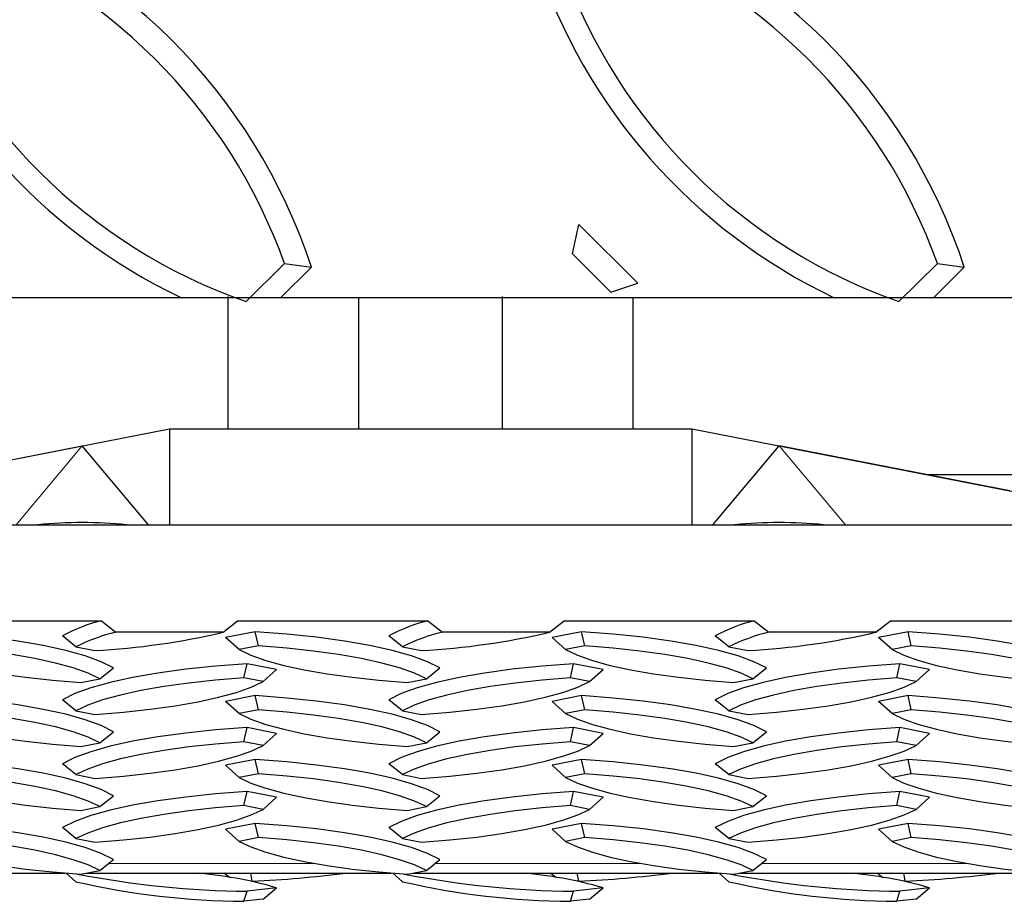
# Model space of a CAD drawing. Extents: x 0 to 17, y 0 to 11.
# Tile 62 of 81: x 9.93 to 10.165, y 6.859 to 7.07. Entities that reach past the tile are written whole.
import ezdxf

# ---------------------------------------------------------------- set-up
doc = ezdxf.new("R2010")
doc.units = 0
doc.header["$LTSCALE"] = 0.5
doc.header["$MEASUREMENT"] = 0
doc.linetypes.add('PHANTOM', pattern=[0.49999999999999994, 0.25, -0.05, 0.05, -0.05, 0.05, -0.05])
doc.layers.get('0').update_dxf_attribs({"linetype": 'CONTINUOUS'})

msp = doc.modelspace()

# ---------------------------------------------------------------- linework, layer by layer
at = {"color": 7, "linetype": 'Continuous', "lineweight": 25}
for p, q in [((10.06188940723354, 7.014043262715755), (10.0633938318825, 7.021051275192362)), ((10.07753596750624, 7.006988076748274), (10.0633938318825, 7.021051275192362)), ((10.07108544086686, 7.004898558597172), (10.06188940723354, 7.014043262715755)), ((9.983774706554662, 7.002592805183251), (9.992970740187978, 7.011737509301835)), ((9.992061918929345, 7.003516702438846), (9.999421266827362, 7.010834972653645)), ((9.992970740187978, 7.011737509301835), (9.999421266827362, 7.010834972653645)), ((10.14002470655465, 7.002592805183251), (10.14922074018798, 7.011737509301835)), ((10.14831191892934, 7.003516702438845), (10.15567126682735, 7.010834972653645)), ((10.14922074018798, 7.011737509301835), (10.15567126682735, 7.010834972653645)), ((10.07108544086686, 7.004898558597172), (10.07753596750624, 7.006988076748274)), ((9.979533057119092, 6.972183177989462), (9.979533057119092, 7.003813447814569)), ((10.01078305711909, 6.972183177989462), (10.01078305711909, 7.003516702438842)), ((10.04515805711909, 6.972183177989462), (10.04515805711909, 7.003813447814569)), ((10.07640805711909, 6.972183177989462), (10.07640805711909, 7.003591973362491)), ((9.868484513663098, 6.953193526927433), (9.965470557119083, 6.972183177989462)), ((9.965470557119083, 6.972183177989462), (9.965470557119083, 6.949199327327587)), ((9.965470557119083, 6.972183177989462), (10.09047055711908, 6.972183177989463)), ((10.09047055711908, 6.972183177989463), (10.09047055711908, 6.949199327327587)), ((10.09047055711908, 6.972183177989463), (10.1874566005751, 6.953193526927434)), ((9.88935617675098, 6.957280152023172), (9.944598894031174, 6.968096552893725)), ((9.960465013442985, 6.949199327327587), (9.944598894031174, 6.968096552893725)), ((10.09547610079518, 6.949199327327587), (10.11134222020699, 6.968096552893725)), ((10.16658493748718, 6.957280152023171), (10.11134222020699, 6.968096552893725)), ((10.14667903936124, 6.961177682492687), (10.29150625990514, 6.961177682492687)), ((9.574845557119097, 6.949199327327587), (14.0748455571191, 6.949199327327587)), ((9.965470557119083, 6.949199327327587), (10.09047055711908, 6.949199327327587)), ((9.90364872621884, 6.926215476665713), (9.949167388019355, 6.926215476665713)), ((9.949167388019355, 6.926215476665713), (9.952653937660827, 6.923457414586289)), ((9.97828717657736, 6.923457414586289), (9.98177372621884, 6.926215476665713)), ((9.98177372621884, 6.926215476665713), (10.02729238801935, 6.926215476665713)), ((10.02729238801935, 6.926215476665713), (10.03077893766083, 6.923457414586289)), ((10.05641217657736, 6.923457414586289), (10.05989872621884, 6.926215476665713)), ((10.05989872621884, 6.926215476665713), (10.10541738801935, 6.926215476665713)), ((10.10541738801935, 6.926215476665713), (10.10890393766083, 6.923457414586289)), ((10.13453717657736, 6.923457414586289), (10.13802372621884, 6.926215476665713)), ((10.13802372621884, 6.926215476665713), (10.18354238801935, 6.926215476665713)), ((9.97828717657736, 6.923457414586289), (9.952653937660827, 6.923457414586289)), ((9.985976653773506, 6.923584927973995), (9.978905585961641, 6.922200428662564)), ((9.986728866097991, 6.920195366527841), (9.985976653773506, 6.923584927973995)), ((10.05641217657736, 6.923457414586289), (10.03077893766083, 6.923457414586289)), ((10.06410165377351, 6.923584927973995), (10.05703058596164, 6.922200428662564)), ((10.06485386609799, 6.920195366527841), (10.06410165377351, 6.923584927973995)), ((10.13453717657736, 6.923457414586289), (10.10890393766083, 6.923457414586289)), ((10.14222665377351, 6.923584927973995), (10.13515558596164, 6.922200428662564)), ((10.14297886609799, 6.920195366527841), (10.14222665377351, 6.923584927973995)), ((9.943063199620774, 6.919970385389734), (9.939837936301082, 6.922581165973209)), ((9.982130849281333, 6.919295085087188), (9.978905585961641, 6.922200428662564)), ((10.02118819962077, 6.919970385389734), (10.01796293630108, 6.922581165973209)), ((10.06025584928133, 6.919295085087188), (10.05703058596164, 6.922200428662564)), ((10.09931319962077, 6.919970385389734), (10.09608793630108, 6.922581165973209)), ((10.13838084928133, 6.919295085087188), (10.13515558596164, 6.922200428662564)), ((9.943063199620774, 6.919970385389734), (9.947661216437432, 6.919070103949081)), ((9.986728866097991, 6.920195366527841), (9.982130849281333, 6.919295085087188)), ((10.02118819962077, 6.919970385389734), (10.02578621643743, 6.919070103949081)), ((10.06485386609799, 6.920195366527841), (10.06025584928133, 6.919295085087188)), ((10.09931319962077, 6.919970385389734), (10.10391121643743, 6.919070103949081)), ((10.14297886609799, 6.920195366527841), (10.13838084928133, 6.919295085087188)), ((9.983279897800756, 6.912548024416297), (9.984032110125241, 6.915937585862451)), ((9.991103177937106, 6.91455308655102), (9.984032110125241, 6.915937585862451)), ((10.06140489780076, 6.912548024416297), (10.06215711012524, 6.915937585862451)), ((10.06922817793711, 6.91455308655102), (10.06215711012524, 6.915937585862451)), ((10.13952989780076, 6.912548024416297), (10.14028211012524, 6.915937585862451)), ((10.14735317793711, 6.91455308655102), (10.14028211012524, 6.915937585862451)), ((9.948820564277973, 6.91232102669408), (9.952045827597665, 6.914931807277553)), ((9.987877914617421, 6.911647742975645), (9.991103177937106, 6.91455308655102)), ((10.02694556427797, 6.91232102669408), (10.03017082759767, 6.914931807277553)), ((10.06600291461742, 6.911647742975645), (10.06922817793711, 6.91455308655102)), ((10.10507056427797, 6.91232102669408), (10.10829582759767, 6.914931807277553)), ((10.14412791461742, 6.911647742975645), (10.14735317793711, 6.91455308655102)), ((9.944222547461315, 6.911420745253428), (9.948820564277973, 6.91232102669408)), ((9.987877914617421, 6.911647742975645), (9.983279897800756, 6.912548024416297)), ((10.02234754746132, 6.911420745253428), (10.02694556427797, 6.91232102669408)), ((10.06600291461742, 6.911647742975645), (10.06140489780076, 6.912548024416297)), ((10.10047254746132, 6.911420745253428), (10.10507056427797, 6.91232102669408)), ((10.14412791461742, 6.911647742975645), (10.13952989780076, 6.912548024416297)), ((9.943063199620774, 6.904673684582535), (9.939837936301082, 6.907284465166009)), ((9.985976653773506, 6.908288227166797), (9.978905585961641, 6.906903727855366)), ((9.982130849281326, 6.903998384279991), (9.978905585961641, 6.906903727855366)), ((9.986728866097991, 6.904898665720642), (9.985976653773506, 6.908288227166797)), ((10.02118819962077, 6.904673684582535), (10.01796293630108, 6.907284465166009)), ((10.06410165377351, 6.908288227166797), (10.05703058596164, 6.906903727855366)), ((10.06025584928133, 6.903998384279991), (10.05703058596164, 6.906903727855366)), ((10.06485386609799, 6.904898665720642), (10.06410165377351, 6.908288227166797)), ((10.09931319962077, 6.904673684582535), (10.09608793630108, 6.907284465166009)), ((10.14222665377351, 6.908288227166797), (10.13515558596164, 6.906903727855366)), ((10.13838084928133, 6.903998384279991), (10.13515558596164, 6.906903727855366)), ((10.14297886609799, 6.904898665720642), (10.14222665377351, 6.908288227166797)), ((9.943063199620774, 6.904673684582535), (9.947661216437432, 6.903773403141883)), ((9.986728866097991, 6.904898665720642), (9.982130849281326, 6.903998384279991)), ((10.02118819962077, 6.904673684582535), (10.02578621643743, 6.903773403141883)), ((10.06485386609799, 6.904898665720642), (10.06025584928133, 6.903998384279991)), ((10.09931319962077, 6.904673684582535), (10.10391121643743, 6.903773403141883)), ((10.14297886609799, 6.904898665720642), (10.13838084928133, 6.903998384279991)), ((9.948820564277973, 6.897024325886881), (9.952045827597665, 6.899635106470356)), ((9.983279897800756, 6.897251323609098), (9.984032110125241, 6.900640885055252)), ((9.991103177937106, 6.899256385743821), (9.984032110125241, 6.900640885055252)), ((10.02694556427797, 6.897024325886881), (10.03017082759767, 6.899635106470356)), ((10.06140489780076, 6.897251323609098), (10.06215711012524, 6.900640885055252)), ((10.06922817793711, 6.899256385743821), (10.06215711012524, 6.900640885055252)), ((10.10507056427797, 6.897024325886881), (10.10829582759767, 6.899635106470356)), ((10.13952989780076, 6.897251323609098), (10.14028211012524, 6.900640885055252)), ((10.14735317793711, 6.899256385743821), (10.14028211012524, 6.900640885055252)), ((9.944222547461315, 6.896124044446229), (9.948820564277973, 6.897024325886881)), ((9.987877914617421, 6.896351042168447), (9.983279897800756, 6.897251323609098)), ((9.987877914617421, 6.896351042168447), (9.991103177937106, 6.899256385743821)), ((10.02234754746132, 6.896124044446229), (10.02694556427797, 6.897024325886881)), ((10.06600291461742, 6.896351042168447), (10.06140489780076, 6.897251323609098)), ((10.06600291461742, 6.896351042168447), (10.06922817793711, 6.899256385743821)), ((10.10047254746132, 6.896124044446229), (10.10507056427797, 6.897024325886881)), ((10.14412791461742, 6.896351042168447), (10.13952989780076, 6.897251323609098)), ((10.14412791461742, 6.896351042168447), (10.14735317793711, 6.899256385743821)), ((9.985976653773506, 6.892991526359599), (9.978905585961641, 6.891607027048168)), ((9.986728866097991, 6.889601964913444), (9.985976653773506, 6.892991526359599)), ((10.06410165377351, 6.892991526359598), (10.05703058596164, 6.891607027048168)), ((10.06485386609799, 6.889601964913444), (10.06410165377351, 6.892991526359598)), ((10.14222665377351, 6.892991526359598), (10.13515558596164, 6.891607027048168)), ((10.14297886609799, 6.889601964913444), (10.14222665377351, 6.892991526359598)), ((9.943063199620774, 6.889376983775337), (9.939837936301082, 6.891987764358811)), ((9.982130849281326, 6.888701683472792), (9.978905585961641, 6.891607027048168)), ((10.02118819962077, 6.889376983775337), (10.01796293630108, 6.891987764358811)), ((10.06025584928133, 6.888701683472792), (10.05703058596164, 6.891607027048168)), ((10.09931319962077, 6.889376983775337), (10.09608793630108, 6.891987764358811)), ((10.13838084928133, 6.888701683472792), (10.13515558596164, 6.891607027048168)), ((9.943063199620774, 6.889376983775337), (9.947661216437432, 6.888476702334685)), ((9.986728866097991, 6.889601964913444), (9.982130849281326, 6.888701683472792)), ((10.02118819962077, 6.889376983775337), (10.02578621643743, 6.888476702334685)), ((10.06485386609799, 6.889601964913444), (10.06025584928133, 6.888701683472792)), ((10.09931319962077, 6.889376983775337), (10.10391121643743, 6.888476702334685)), ((10.14297886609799, 6.889601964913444), (10.13838084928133, 6.888701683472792)), ((9.983279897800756, 6.881954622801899), (9.984032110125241, 6.885344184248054)), ((9.991103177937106, 6.883959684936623), (9.984032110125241, 6.885344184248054)), ((10.06140489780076, 6.881954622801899), (10.06215711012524, 6.885344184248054)), ((10.06922817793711, 6.883959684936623), (10.06215711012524, 6.885344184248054)), ((10.13952989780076, 6.881954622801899), (10.14028211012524, 6.885344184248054)), ((10.14735317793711, 6.883959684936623), (10.14028211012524, 6.885344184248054)), ((9.948820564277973, 6.881727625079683), (9.952045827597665, 6.884338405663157)), ((9.987877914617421, 6.881054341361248), (9.991103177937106, 6.883959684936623)), ((10.02694556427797, 6.881727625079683), (10.03017082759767, 6.884338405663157)), ((10.06600291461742, 6.881054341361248), (10.06922817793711, 6.883959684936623)), ((10.10507056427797, 6.881727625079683), (10.10829582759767, 6.884338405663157)), ((10.14412791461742, 6.881054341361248), (10.14735317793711, 6.883959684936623)), ((9.944222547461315, 6.88082734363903), (9.948820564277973, 6.881727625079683)), ((9.987877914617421, 6.881054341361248), (9.983279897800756, 6.881954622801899)), ((10.02234754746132, 6.88082734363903), (10.02694556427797, 6.881727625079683)), ((10.06600291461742, 6.881054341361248), (10.06140489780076, 6.881954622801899)), ((10.10047254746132, 6.88082734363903), (10.10507056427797, 6.881727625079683)), ((10.14412791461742, 6.881054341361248), (10.13952989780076, 6.881954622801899)), ((9.943063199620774, 6.874080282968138), (9.939837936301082, 6.876691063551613)), ((9.985976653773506, 6.8776948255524), (9.978905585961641, 6.876310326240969)), ((9.982130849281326, 6.873404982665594), (9.978905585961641, 6.876310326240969)), ((9.986728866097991, 6.874305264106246), (9.985976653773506, 6.8776948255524)), ((10.02118819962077, 6.874080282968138), (10.01796293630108, 6.876691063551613)), ((10.06410165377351, 6.8776948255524), (10.05703058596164, 6.876310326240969)), ((10.06025584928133, 6.873404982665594), (10.05703058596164, 6.876310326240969)), ((10.06485386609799, 6.874305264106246), (10.06410165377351, 6.8776948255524)), ((10.09931319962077, 6.874080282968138), (10.09608793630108, 6.876691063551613)), ((10.14222665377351, 6.8776948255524), (10.13515558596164, 6.876310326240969)), ((10.13838084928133, 6.873404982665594), (10.13515558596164, 6.876310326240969)), ((10.14297886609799, 6.874305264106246), (10.14222665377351, 6.8776948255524)), ((9.943063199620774, 6.874080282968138), (9.947661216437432, 6.873180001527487)), ((9.986728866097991, 6.874305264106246), (9.982130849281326, 6.873404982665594)), ((10.02118819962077, 6.874080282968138), (10.02578621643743, 6.873180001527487)), ((10.06485386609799, 6.874305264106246), (10.06025584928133, 6.873404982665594)), ((10.09931319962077, 6.874080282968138), (10.10391121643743, 6.873180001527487)), ((10.14297886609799, 6.874305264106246), (10.13838084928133, 6.873404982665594)), ((9.948820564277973, 6.866430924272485), (9.952045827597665, 6.869041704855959)), ((10.02694556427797, 6.866430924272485), (10.03017082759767, 6.869041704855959)), ((10.10507056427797, 6.866430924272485), (10.10829582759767, 6.869041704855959)), ((9.944222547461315, 6.865530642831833), (9.948820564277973, 6.866430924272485)), ((10.02234754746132, 6.865530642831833), (10.02694556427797, 6.866430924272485)), ((10.10047254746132, 6.865530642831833), (10.10507056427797, 6.866430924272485)), ((9.867574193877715, 6.865819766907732), (9.940427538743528, 6.865819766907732)), ((9.943063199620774, 6.86375553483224), (9.940752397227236, 6.865819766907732)), ((9.945699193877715, 6.865819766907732), (10.01855253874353, 6.865819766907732)), ((9.979890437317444, 6.864683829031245), (9.97855359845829, 6.865819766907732)), ((9.985284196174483, 6.863857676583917), (9.984911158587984, 6.865819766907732)), ((10.02118819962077, 6.86375553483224), (10.01887739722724, 6.865819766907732)), ((10.02382419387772, 6.865819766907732), (10.09667753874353, 6.865819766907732)), ((10.05801543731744, 6.864683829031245), (10.05667859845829, 6.865819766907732)), ((10.06340919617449, 6.863857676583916), (10.06303615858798, 6.865819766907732)), ((10.09931319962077, 6.863755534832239), (10.09700239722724, 6.865819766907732)), ((10.10194919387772, 6.865819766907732), (10.17480253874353, 6.865819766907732)), ((10.13614043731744, 6.864683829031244), (10.13480359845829, 6.865819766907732)), ((10.14153419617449, 6.863857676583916), (10.14116115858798, 6.865819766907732)), ((9.991103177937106, 6.862299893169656), (9.984032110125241, 6.861473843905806)), ((9.985284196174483, 6.863857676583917), (9.98500068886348, 6.863885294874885)), ((9.987877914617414, 6.859594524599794), (9.991103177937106, 6.862299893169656)), ((10.06922817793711, 6.862299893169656), (10.06215711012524, 6.861473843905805)), ((10.06340919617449, 6.863857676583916), (10.06312568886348, 6.863885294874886)), ((10.06600291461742, 6.859594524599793), (10.06922817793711, 6.862299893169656)), ((10.14735317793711, 6.862299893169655), (10.14028211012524, 6.861473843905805)), ((10.14153419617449, 6.863857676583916), (10.14125068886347, 6.863885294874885)), ((10.14412791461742, 6.859594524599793), (10.14735317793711, 6.862299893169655)), ((9.983279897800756, 6.859057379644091), (9.984032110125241, 6.861473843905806)), ((9.987877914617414, 6.859594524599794), (9.983279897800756, 6.859057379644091)), ((10.06140489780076, 6.859057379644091), (10.06215711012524, 6.861473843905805)), ((10.06600291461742, 6.859594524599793), (10.06140489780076, 6.859057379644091)), ((10.13952989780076, 6.85905737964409), (10.14028211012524, 6.861473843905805)), ((10.14412791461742, 6.859594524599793), (10.13952989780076, 6.85905737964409))]:
    msp.add_line(p, q, dxfattribs=at)
at = {"color": 8, "linetype": 'PHANTOM', "lineweight": 18}
for p, q in [((9.944598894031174, 6.968096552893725), (9.928732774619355, 6.949199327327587)), ((10.11134222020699, 6.968096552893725), (10.1272083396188, 6.949199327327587)), ((9.950867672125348, 6.86808801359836), (10.00032524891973, 6.86808801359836)), ((10.02899267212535, 6.86808801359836), (10.07845024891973, 6.86808801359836)), ((10.10711767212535, 6.86808801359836), (10.15657524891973, 6.86808801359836))]:
    msp.add_line(p, q, dxfattribs=at)
at = {"color": 7, "linetype": 'Continuous'}
msp.add_lwpolyline([(9.574845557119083, 7.652466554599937), (14.07484555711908, 7.652466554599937), (14.07484555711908, 7.003516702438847), (9.574845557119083, 7.003516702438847)], close=True, dxfattribs=at)
at = {"color": 7, "linetype": 'Continuous', "lineweight": 25, "flags": 128}
for points in [[(9.952045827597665, 6.914931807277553), (9.949091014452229, 6.916409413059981), (9.945269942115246, 6.917808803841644), (9.94063554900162, 6.919110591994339), (9.935252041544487, 6.920296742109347), (9.929194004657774, 6.921350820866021), (9.922545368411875, 6.922258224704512), (9.915398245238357, 6.923006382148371), (9.907851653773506, 6.923584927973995)], [(10.03017082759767, 6.914931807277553), (10.02721601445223, 6.916409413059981), (10.02339494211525, 6.917808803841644), (10.01876054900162, 6.919110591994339), (10.01337704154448, 6.920296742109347), (10.00731900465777, 6.921350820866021), (10.00067036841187, 6.922258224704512), (9.993523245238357, 6.923006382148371), (9.985976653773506, 6.923584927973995)], [(10.10829582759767, 6.914931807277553), (10.10534101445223, 6.916409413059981), (10.10151994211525, 6.917808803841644), (10.09688554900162, 6.919110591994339), (10.09150204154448, 6.920296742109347), (10.08544400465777, 6.921350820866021), (10.07879536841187, 6.922258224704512), (10.07164824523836, 6.923006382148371), (10.06410165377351, 6.923584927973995)], [(10.18642082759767, 6.914931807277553), (10.18346601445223, 6.916409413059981), (10.17964494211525, 6.917808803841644), (10.17501054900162, 6.919110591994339), (10.16962704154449, 6.920296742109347), (10.16356900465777, 6.921350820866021), (10.15692036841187, 6.922258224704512), (10.14977324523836, 6.923006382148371), (10.14222665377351, 6.923584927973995)], [(9.904005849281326, 6.919295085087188), (9.90683863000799, 6.917968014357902), (9.910406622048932, 6.916710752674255), (9.914665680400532, 6.915538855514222), (9.919563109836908, 6.914466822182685), (9.92503831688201, 6.913507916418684), (9.931023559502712, 6.912674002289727), (9.9374447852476, 6.911975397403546), (9.944222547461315, 6.911420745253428)], [(9.948820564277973, 6.91232102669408), (9.945987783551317, 6.913648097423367), (9.942419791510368, 6.914905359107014), (9.938160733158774, 6.916077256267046), (9.933263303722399, 6.917149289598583), (9.927788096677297, 6.918108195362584), (9.921802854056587, 6.918942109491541), (9.915381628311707, 6.919640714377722), (9.908603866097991, 6.920195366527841)], [(9.982130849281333, 6.919295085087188), (9.98496363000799, 6.917968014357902), (9.988531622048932, 6.916710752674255), (9.992790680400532, 6.915538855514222), (9.997688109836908, 6.914466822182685), (10.00316331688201, 6.913507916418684), (10.00914855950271, 6.912674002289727), (10.0155697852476, 6.911975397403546), (10.02234754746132, 6.911420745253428)], [(10.02694556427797, 6.91232102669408), (10.02411278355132, 6.913648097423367), (10.02054479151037, 6.914905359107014), (10.01628573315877, 6.916077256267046), (10.0113883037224, 6.917149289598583), (10.0059130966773, 6.918108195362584), (9.999927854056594, 6.918942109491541), (9.993506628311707, 6.919640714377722), (9.986728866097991, 6.920195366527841)], [(10.06025584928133, 6.919295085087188), (10.06308863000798, 6.917968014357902), (10.06665662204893, 6.916710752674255), (10.07091568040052, 6.915538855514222), (10.07581310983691, 6.914466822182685), (10.081288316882, 6.913507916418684), (10.08727355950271, 6.912674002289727), (10.09369478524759, 6.911975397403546), (10.10047254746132, 6.911420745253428)], [(10.10507056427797, 6.91232102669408), (10.10223778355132, 6.913648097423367), (10.09866979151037, 6.914905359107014), (10.09441073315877, 6.916077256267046), (10.0895133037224, 6.917149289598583), (10.0840380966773, 6.918108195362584), (10.07805285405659, 6.918942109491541), (10.07163162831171, 6.919640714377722), (10.06485386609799, 6.920195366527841)], [(10.13838084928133, 6.919295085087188), (10.14121363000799, 6.917968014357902), (10.14478162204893, 6.916710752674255), (10.14904068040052, 6.915538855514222), (10.15393810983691, 6.914466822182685), (10.159413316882, 6.913507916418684), (10.16539855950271, 6.912674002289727), (10.1718197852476, 6.911975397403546), (10.17859754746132, 6.911420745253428)], [(10.18319556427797, 6.91232102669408), (10.18036278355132, 6.913648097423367), (10.17679479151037, 6.914905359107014), (10.17253573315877, 6.916077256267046), (10.1676383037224, 6.917149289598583), (10.1621630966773, 6.918108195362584), (10.15617785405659, 6.918942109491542), (10.14975662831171, 6.919640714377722), (10.14297886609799, 6.920195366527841)], [(9.984032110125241, 6.915937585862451), (9.97648551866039, 6.915359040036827), (9.969338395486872, 6.914610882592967), (9.96268975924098, 6.913703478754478), (9.956631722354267, 6.912649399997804), (9.951248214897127, 6.911463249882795), (9.946613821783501, 6.910161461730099), (9.942792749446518, 6.908762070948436), (9.939837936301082, 6.907284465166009)], [(10.06215711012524, 6.915937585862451), (10.05461051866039, 6.915359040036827), (10.04746339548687, 6.914610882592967), (10.04081475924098, 6.913703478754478), (10.03475672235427, 6.912649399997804), (10.02937321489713, 6.911463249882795), (10.0247388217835, 6.910161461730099), (10.02091774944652, 6.908762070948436), (10.01796293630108, 6.907284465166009)], [(10.14028211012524, 6.915937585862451), (10.13273551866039, 6.915359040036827), (10.12558839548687, 6.914610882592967), (10.11893975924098, 6.913703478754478), (10.11288172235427, 6.912649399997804), (10.10749821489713, 6.911463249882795), (10.1028638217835, 6.910161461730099), (10.09904274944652, 6.908762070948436), (10.09608793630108, 6.907284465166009)], [(9.983279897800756, 6.912548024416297), (9.97650213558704, 6.911993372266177), (9.970080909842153, 6.911294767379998), (9.96409566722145, 6.910460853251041), (9.958620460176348, 6.909501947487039), (9.953723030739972, 6.908429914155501), (9.94946397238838, 6.90725801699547), (9.94589598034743, 6.906000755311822), (9.943063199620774, 6.904673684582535)], [(9.947661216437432, 6.903773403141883), (9.954438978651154, 6.904328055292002), (9.960860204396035, 6.905026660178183), (9.966845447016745, 6.905860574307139), (9.97232065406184, 6.906819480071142), (9.977218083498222, 6.907891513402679), (9.981477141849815, 6.90906341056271), (9.985045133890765, 6.910320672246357), (9.987877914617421, 6.911647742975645)], [(10.06140489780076, 6.912548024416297), (10.05462713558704, 6.911993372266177), (10.04820590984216, 6.911294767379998), (10.04222066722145, 6.910460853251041), (10.03674546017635, 6.909501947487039), (10.03184803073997, 6.908429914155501), (10.02758897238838, 6.90725801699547), (10.02402098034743, 6.906000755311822), (10.02118819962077, 6.904673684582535)], [(10.02578621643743, 6.903773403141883), (10.03256397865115, 6.904328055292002), (10.03898520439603, 6.905026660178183), (10.04497044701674, 6.905860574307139), (10.05044565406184, 6.906819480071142), (10.05534308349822, 6.907891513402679), (10.05960214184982, 6.90906341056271), (10.06317013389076, 6.910320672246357), (10.06600291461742, 6.911647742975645)], [(10.13952989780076, 6.912548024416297), (10.13275213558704, 6.911993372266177), (10.12633090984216, 6.911294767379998), (10.12034566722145, 6.910460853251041), (10.11487046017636, 6.909501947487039), (10.10997303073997, 6.908429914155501), (10.10571397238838, 6.90725801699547), (10.10214598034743, 6.906000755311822), (10.09931319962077, 6.904673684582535)], [(10.10391121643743, 6.903773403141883), (10.11068897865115, 6.904328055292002), (10.11711020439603, 6.905026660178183), (10.12309544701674, 6.905860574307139), (10.12857065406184, 6.906819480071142), (10.13346808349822, 6.907891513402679), (10.13772714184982, 6.90906341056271), (10.14129513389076, 6.910320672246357), (10.14412791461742, 6.911647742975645)], [(9.952045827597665, 6.899635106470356), (9.949091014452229, 6.901112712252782), (9.945269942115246, 6.902512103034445), (9.94063554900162, 6.903813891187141), (9.935252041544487, 6.905000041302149), (9.929194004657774, 6.906054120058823), (9.922545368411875, 6.906961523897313), (9.915398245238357, 6.907709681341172), (9.907851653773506, 6.908288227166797)], [(10.03017082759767, 6.899635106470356), (10.02721601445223, 6.901112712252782), (10.02339494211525, 6.902512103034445), (10.01876054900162, 6.903813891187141), (10.01337704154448, 6.905000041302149), (10.00731900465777, 6.906054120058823), (10.00067036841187, 6.906961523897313), (9.993523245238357, 6.907709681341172), (9.985976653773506, 6.908288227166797)], [(10.10829582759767, 6.899635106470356), (10.10534101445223, 6.901112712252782), (10.10151994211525, 6.902512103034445), (10.09688554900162, 6.90381389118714), (10.09150204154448, 6.905000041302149), (10.08544400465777, 6.906054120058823), (10.07879536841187, 6.906961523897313), (10.07164824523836, 6.907709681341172), (10.06410165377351, 6.908288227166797)], [(10.18642082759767, 6.899635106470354), (10.18346601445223, 6.901112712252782), (10.17964494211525, 6.902512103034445), (10.17501054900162, 6.90381389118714), (10.16962704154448, 6.905000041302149), (10.16356900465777, 6.906054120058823), (10.15692036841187, 6.906961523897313), (10.14977324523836, 6.907709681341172), (10.14222665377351, 6.908288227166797)], [(9.904005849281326, 6.903998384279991), (9.90683863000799, 6.902671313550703), (9.910406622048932, 6.901414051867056), (9.914665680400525, 6.900242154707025), (9.919563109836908, 6.899170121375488), (9.925038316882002, 6.898211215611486), (9.931023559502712, 6.897377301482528), (9.9374447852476, 6.896678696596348), (9.944222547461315, 6.896124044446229)], [(9.948820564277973, 6.897024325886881), (9.945987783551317, 6.898351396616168), (9.942419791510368, 6.899608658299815), (9.938160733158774, 6.900780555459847), (9.933263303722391, 6.901852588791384), (9.927788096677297, 6.902811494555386), (9.921802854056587, 6.903645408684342), (9.915381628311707, 6.904344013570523), (9.908603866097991, 6.904898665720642)], [(9.982130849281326, 6.903998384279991), (9.98496363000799, 6.902671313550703), (9.988531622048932, 6.901414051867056), (9.992790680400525, 6.900242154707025), (9.997688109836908, 6.899170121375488), (10.00316331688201, 6.898211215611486), (10.00914855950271, 6.897377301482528), (10.0155697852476, 6.896678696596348), (10.02234754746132, 6.896124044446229)], [(10.02694556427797, 6.897024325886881), (10.02411278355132, 6.898351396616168), (10.02054479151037, 6.899608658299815), (10.01628573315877, 6.900780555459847), (10.0113883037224, 6.901852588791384), (10.0059130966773, 6.902811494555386), (9.999927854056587, 6.903645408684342), (9.993506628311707, 6.904344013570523), (9.986728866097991, 6.904898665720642)], [(10.06025584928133, 6.903998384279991), (10.06308863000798, 6.902671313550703), (10.06665662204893, 6.901414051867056), (10.07091568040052, 6.900242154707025), (10.07581310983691, 6.899170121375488), (10.081288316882, 6.898211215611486), (10.08727355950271, 6.897377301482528), (10.09369478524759, 6.896678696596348), (10.10047254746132, 6.896124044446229)], [(10.10507056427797, 6.897024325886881), (10.10223778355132, 6.898351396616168), (10.09866979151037, 6.899608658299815), (10.09441073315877, 6.900780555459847), (10.0895133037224, 6.901852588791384), (10.0840380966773, 6.902811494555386), (10.07805285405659, 6.903645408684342), (10.07163162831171, 6.904344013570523), (10.06485386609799, 6.904898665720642)], [(10.13838084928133, 6.903998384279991), (10.14121363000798, 6.902671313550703), (10.14478162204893, 6.901414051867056), (10.14904068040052, 6.900242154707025), (10.15393810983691, 6.899170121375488), (10.159413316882, 6.898211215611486), (10.16539855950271, 6.897377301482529), (10.1718197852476, 6.896678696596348), (10.17859754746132, 6.896124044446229)], [(10.18319556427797, 6.897024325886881), (10.18036278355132, 6.898351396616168), (10.17679479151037, 6.899608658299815), (10.17253573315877, 6.900780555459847), (10.1676383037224, 6.901852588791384), (10.1621630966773, 6.902811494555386), (10.15617785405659, 6.903645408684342), (10.14975662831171, 6.904344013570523), (10.14297886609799, 6.904898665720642)], [(9.984032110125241, 6.900640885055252), (9.97648551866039, 6.900062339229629), (9.969338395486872, 6.89931418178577), (9.96268975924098, 6.89840677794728), (9.956631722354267, 6.897352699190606), (9.951248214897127, 6.896166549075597), (9.946613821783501, 6.894864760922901), (9.942792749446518, 6.893465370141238), (9.939837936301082, 6.891987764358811)], [(10.06215711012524, 6.900640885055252), (10.05461051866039, 6.900062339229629), (10.04746339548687, 6.89931418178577), (10.04081475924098, 6.89840677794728), (10.03475672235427, 6.897352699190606), (10.02937321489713, 6.896166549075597), (10.0247388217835, 6.894864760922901), (10.02091774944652, 6.893465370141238), (10.01796293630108, 6.891987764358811)], [(10.14028211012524, 6.900640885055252), (10.13273551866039, 6.900062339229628), (10.12558839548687, 6.89931418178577), (10.11893975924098, 6.898406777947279), (10.11288172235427, 6.897352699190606), (10.10749821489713, 6.896166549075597), (10.1028638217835, 6.894864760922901), (10.09904274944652, 6.893465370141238), (10.09608793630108, 6.891987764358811)], [(9.983279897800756, 6.897251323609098), (9.97650213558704, 6.896696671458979), (9.970080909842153, 6.895998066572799), (9.96409566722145, 6.895164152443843), (9.958620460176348, 6.89420524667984), (9.953723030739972, 6.893133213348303), (9.94946397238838, 6.891961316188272), (9.94589598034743, 6.890704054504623), (9.943063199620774, 6.889376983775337)], [(10.06140489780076, 6.897251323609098), (10.05462713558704, 6.896696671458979), (10.04820590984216, 6.895998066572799), (10.04222066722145, 6.895164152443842), (10.03674546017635, 6.89420524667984), (10.03184803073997, 6.893133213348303), (10.02758897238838, 6.891961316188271), (10.02402098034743, 6.890704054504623), (10.02118819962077, 6.889376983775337)], [(10.13952989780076, 6.897251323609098), (10.13275213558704, 6.896696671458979), (10.12633090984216, 6.895998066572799), (10.12034566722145, 6.895164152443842), (10.11487046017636, 6.89420524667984), (10.10997303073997, 6.893133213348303), (10.10571397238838, 6.891961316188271), (10.10214598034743, 6.890704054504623), (10.09931319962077, 6.889376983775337)], [(9.947661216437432, 6.888476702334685), (9.954438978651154, 6.889031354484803), (9.960860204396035, 6.889729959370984), (9.966845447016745, 6.890563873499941), (9.97232065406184, 6.891522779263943), (9.977218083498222, 6.892594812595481), (9.981477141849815, 6.893766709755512), (9.985045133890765, 6.895023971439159), (9.987877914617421, 6.896351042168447)], [(10.02578621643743, 6.888476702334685), (10.03256397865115, 6.889031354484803), (10.03898520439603, 6.889729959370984), (10.04497044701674, 6.890563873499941), (10.05044565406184, 6.891522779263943), (10.05534308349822, 6.892594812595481), (10.05960214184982, 6.893766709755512), (10.06317013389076, 6.895023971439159), (10.06600291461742, 6.896351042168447)], [(10.10391121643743, 6.888476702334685), (10.11068897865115, 6.889031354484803), (10.11711020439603, 6.889729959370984), (10.12309544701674, 6.890563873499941), (10.12857065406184, 6.891522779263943), (10.13346808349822, 6.892594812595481), (10.13772714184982, 6.893766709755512), (10.14129513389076, 6.895023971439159), (10.14412791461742, 6.896351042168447)], [(9.952045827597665, 6.884338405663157), (9.949091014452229, 6.885816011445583), (9.945269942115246, 6.887215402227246), (9.94063554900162, 6.888517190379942), (9.935252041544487, 6.889703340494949), (9.929194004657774, 6.890757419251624), (9.922545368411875, 6.891664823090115), (9.915398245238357, 6.892412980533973), (9.907851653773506, 6.892991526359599)], [(10.03017082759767, 6.884338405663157), (10.02721601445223, 6.885816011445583), (10.02339494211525, 6.887215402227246), (10.01876054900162, 6.888517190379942), (10.01337704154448, 6.88970334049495), (10.00731900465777, 6.890757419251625), (10.00067036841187, 6.891664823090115), (9.993523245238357, 6.892412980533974), (9.985976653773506, 6.892991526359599)], [(10.10829582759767, 6.884338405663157), (10.10534101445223, 6.885816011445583), (10.10151994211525, 6.887215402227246), (10.09688554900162, 6.888517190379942), (10.09150204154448, 6.88970334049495), (10.08544400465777, 6.890757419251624), (10.07879536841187, 6.891664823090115), (10.07164824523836, 6.892412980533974), (10.06410165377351, 6.892991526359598)], [(10.18642082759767, 6.884338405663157), (10.18346601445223, 6.885816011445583), (10.17964494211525, 6.887215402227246), (10.17501054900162, 6.888517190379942), (10.16962704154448, 6.88970334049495), (10.16356900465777, 6.890757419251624), (10.15692036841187, 6.891664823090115), (10.14977324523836, 6.892412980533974), (10.14222665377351, 6.892991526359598)], [(9.904005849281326, 6.888701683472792), (9.90683863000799, 6.887374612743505), (9.910406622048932, 6.886117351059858), (9.914665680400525, 6.884945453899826), (9.919563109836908, 6.88387342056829), (9.925038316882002, 6.882914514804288), (9.931023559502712, 6.88208060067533), (9.9374447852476, 6.88138199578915), (9.944222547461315, 6.88082734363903)], [(9.948820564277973, 6.881727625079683), (9.945987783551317, 6.88305469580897), (9.942419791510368, 6.884311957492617), (9.938160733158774, 6.885483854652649), (9.933263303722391, 6.886555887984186), (9.927788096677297, 6.887514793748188), (9.921802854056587, 6.888348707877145), (9.915381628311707, 6.889047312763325), (9.908603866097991, 6.889601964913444)], [(9.982130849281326, 6.888701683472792), (9.98496363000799, 6.887374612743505), (9.988531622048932, 6.886117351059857), (9.992790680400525, 6.884945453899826), (9.997688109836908, 6.88387342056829), (10.00316331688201, 6.882914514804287), (10.00914855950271, 6.88208060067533), (10.0155697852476, 6.88138199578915), (10.02234754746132, 6.88082734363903)], [(10.02694556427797, 6.881727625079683), (10.02411278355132, 6.88305469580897), (10.02054479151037, 6.884311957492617), (10.01628573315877, 6.885483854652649), (10.0113883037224, 6.886555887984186), (10.0059130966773, 6.887514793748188), (9.999927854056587, 6.888348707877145), (9.993506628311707, 6.889047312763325), (9.986728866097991, 6.889601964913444)], [(10.06025584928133, 6.888701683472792), (10.06308863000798, 6.887374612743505), (10.06665662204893, 6.886117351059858), (10.07091568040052, 6.884945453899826), (10.07581310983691, 6.88387342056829), (10.081288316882, 6.882914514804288), (10.08727355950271, 6.88208060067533), (10.09369478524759, 6.88138199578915), (10.10047254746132, 6.88082734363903)], [(10.10507056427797, 6.881727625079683), (10.10223778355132, 6.88305469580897), (10.09866979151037, 6.884311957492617), (10.09441073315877, 6.885483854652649), (10.0895133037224, 6.886555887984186), (10.0840380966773, 6.887514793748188), (10.07805285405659, 6.888348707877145), (10.07163162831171, 6.889047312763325), (10.06485386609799, 6.889601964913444)], [(10.13838084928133, 6.888701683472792), (10.14121363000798, 6.887374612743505), (10.14478162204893, 6.886117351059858), (10.14904068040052, 6.884945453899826), (10.15393810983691, 6.88387342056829), (10.159413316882, 6.882914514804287), (10.16539855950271, 6.88208060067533), (10.1718197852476, 6.88138199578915), (10.17859754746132, 6.880827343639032)], [(10.18319556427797, 6.881727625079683), (10.18036278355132, 6.88305469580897), (10.17679479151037, 6.884311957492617), (10.17253573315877, 6.885483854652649), (10.1676383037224, 6.886555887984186), (10.1621630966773, 6.887514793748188), (10.15617785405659, 6.888348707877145), (10.14975662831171, 6.889047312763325), (10.14297886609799, 6.889601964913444)], [(9.984032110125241, 6.885344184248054), (9.97648551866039, 6.884765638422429), (9.969338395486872, 6.884017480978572), (9.96268975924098, 6.88311007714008), (9.956631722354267, 6.882055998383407), (9.951248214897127, 6.880869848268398), (9.946613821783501, 6.879568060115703), (9.942792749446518, 6.878168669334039), (9.939837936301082, 6.876691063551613)], [(10.06215711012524, 6.885344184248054), (10.05461051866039, 6.884765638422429), (10.04746339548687, 6.884017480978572), (10.04081475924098, 6.88311007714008), (10.03475672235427, 6.882055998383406), (10.02937321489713, 6.880869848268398), (10.0247388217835, 6.879568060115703), (10.02091774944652, 6.878168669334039), (10.01796293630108, 6.876691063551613)], [(10.14028211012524, 6.885344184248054), (10.13273551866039, 6.884765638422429), (10.12558839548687, 6.884017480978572), (10.11893975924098, 6.88311007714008), (10.11288172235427, 6.882055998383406), (10.10749821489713, 6.880869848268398), (10.1028638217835, 6.879568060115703), (10.09904274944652, 6.878168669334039), (10.09608793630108, 6.876691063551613)], [(9.983279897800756, 6.881954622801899), (9.97650213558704, 6.881399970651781), (9.970080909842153, 6.880701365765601), (9.96409566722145, 6.879867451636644), (9.958620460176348, 6.878908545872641), (9.953723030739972, 6.877836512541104), (9.94946397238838, 6.876664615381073), (9.94589598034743, 6.875407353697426), (9.943063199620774, 6.874080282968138)], [(9.947661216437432, 6.873180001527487), (9.954438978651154, 6.873734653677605), (9.960860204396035, 6.874433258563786), (9.966845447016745, 6.875267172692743), (9.97232065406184, 6.876226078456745), (9.977218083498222, 6.877298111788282), (9.981477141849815, 6.878470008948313), (9.985045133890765, 6.879727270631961), (9.987877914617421, 6.881054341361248)], [(10.06140489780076, 6.881954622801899), (10.05462713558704, 6.881399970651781), (10.04820590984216, 6.880701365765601), (10.04222066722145, 6.879867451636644), (10.03674546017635, 6.878908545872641), (10.03184803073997, 6.877836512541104), (10.02758897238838, 6.876664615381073), (10.02402098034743, 6.875407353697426), (10.02118819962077, 6.874080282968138)], [(10.02578621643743, 6.873180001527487), (10.03256397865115, 6.873734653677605), (10.03898520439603, 6.874433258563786), (10.04497044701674, 6.875267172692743), (10.05044565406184, 6.876226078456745), (10.05534308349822, 6.877298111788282), (10.05960214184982, 6.878470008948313), (10.06317013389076, 6.879727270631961), (10.06600291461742, 6.881054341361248)], [(10.13952989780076, 6.881954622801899), (10.13275213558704, 6.881399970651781), (10.12633090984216, 6.880701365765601), (10.12034566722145, 6.879867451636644), (10.11487046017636, 6.878908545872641), (10.10997303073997, 6.877836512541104), (10.10571397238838, 6.876664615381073), (10.10214598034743, 6.875407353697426), (10.09931319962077, 6.874080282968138)], [(10.10391121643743, 6.873180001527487), (10.11068897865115, 6.873734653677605), (10.11711020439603, 6.874433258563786), (10.12309544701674, 6.875267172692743), (10.12857065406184, 6.876226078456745), (10.13346808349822, 6.877298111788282), (10.13772714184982, 6.878470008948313), (10.14129513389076, 6.879727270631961), (10.14412791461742, 6.881054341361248)], [(9.952045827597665, 6.869041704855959), (9.949091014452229, 6.870519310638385), (9.945269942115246, 6.871918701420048), (9.94063554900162, 6.873220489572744), (9.935252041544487, 6.874406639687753), (9.929194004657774, 6.875460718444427), (9.922545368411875, 6.876368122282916), (9.915398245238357, 6.877116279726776), (9.907851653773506, 6.8776948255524)], [(10.03017082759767, 6.869041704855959), (10.02721601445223, 6.870519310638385), (10.02339494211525, 6.871918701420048), (10.01876054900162, 6.873220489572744), (10.01337704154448, 6.874406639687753), (10.00731900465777, 6.875460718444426), (10.00067036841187, 6.876368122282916), (9.993523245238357, 6.877116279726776), (9.985976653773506, 6.8776948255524)], [(10.10829582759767, 6.869041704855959), (10.10534101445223, 6.870519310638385), (10.10151994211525, 6.871918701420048), (10.09688554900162, 6.873220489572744), (10.09150204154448, 6.874406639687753), (10.08544400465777, 6.875460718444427), (10.07879536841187, 6.876368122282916), (10.07164824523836, 6.877116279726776), (10.06410165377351, 6.8776948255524)], [(10.18642082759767, 6.869041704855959), (10.18346601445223, 6.870519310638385), (10.17964494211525, 6.871918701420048), (10.17501054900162, 6.873220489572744), (10.16962704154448, 6.874406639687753), (10.16356900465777, 6.875460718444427), (10.15692036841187, 6.876368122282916), (10.14977324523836, 6.877116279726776), (10.14222665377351, 6.8776948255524)], [(9.904005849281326, 6.873404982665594), (9.906838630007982, 6.872077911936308), (9.910406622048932, 6.870820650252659), (9.914665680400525, 6.869648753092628), (9.919563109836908, 6.868576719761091), (9.925038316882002, 6.867617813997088), (9.931023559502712, 6.866783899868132), (9.9374447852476, 6.866085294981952), (9.944222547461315, 6.865530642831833)], [(9.948820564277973, 6.866430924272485), (9.945987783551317, 6.867757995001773), (9.942419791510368, 6.86901525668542), (9.938160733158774, 6.870187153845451), (9.933263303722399, 6.871259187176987), (9.927788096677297, 6.87221809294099), (9.921802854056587, 6.873052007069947), (9.915381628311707, 6.873750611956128), (9.908603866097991, 6.874305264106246)], [(9.982130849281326, 6.873404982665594), (9.98496363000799, 6.872077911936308), (9.988531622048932, 6.870820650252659), (9.992790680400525, 6.869648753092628), (9.997688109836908, 6.868576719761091), (10.003163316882, 6.867617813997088), (10.00914855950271, 6.866783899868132), (10.0155697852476, 6.866085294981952), (10.02234754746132, 6.865530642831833)], [(10.02694556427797, 6.866430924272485), (10.02411278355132, 6.867757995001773), (10.02054479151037, 6.86901525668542), (10.01628573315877, 6.870187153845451), (10.0113883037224, 6.871259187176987), (10.0059130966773, 6.87221809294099), (9.999927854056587, 6.873052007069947), (9.993506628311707, 6.873750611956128), (9.986728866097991, 6.874305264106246)], [(10.06025584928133, 6.873404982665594), (10.06308863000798, 6.872077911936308), (10.06665662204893, 6.870820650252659), (10.07091568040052, 6.869648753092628), (10.07581310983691, 6.868576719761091), (10.081288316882, 6.867617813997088), (10.08727355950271, 6.866783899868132), (10.09369478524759, 6.866085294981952), (10.10047254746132, 6.865530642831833)], [(10.10507056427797, 6.866430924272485), (10.10223778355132, 6.867757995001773), (10.09866979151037, 6.86901525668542), (10.09441073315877, 6.870187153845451), (10.0895133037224, 6.871259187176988), (10.0840380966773, 6.87221809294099), (10.07805285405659, 6.873052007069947), (10.07163162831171, 6.873750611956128), (10.06485386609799, 6.874305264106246)], [(10.13838084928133, 6.873404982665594), (10.14121363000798, 6.872077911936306), (10.14478162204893, 6.870820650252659), (10.14904068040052, 6.869648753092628), (10.15393810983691, 6.868576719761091), (10.159413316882, 6.867617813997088), (10.16539855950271, 6.866783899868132), (10.1718197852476, 6.866085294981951), (10.17859754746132, 6.865530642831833)], [(10.18319556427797, 6.866430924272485), (10.18036278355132, 6.867757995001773), (10.17679479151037, 6.86901525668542), (10.17253573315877, 6.870187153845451), (10.1676383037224, 6.871259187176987), (10.1621630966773, 6.87221809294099), (10.15617785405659, 6.873052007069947), (10.14975662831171, 6.873750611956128), (10.14297886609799, 6.874305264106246)]]:
    msp.add_lwpolyline(points, dxfattribs=at)
at = {"color": 7, "linetype": 'Continuous', "lineweight": 25}
for centre, radius, start, end in [((9.86894215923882, 6.968013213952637), 0.1373262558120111, 18.16924748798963, 72.15145464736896), ((10.02519215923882, 6.968013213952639), 0.1373262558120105, 18.1692474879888, 72.15145464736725), ((9.868928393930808, 6.967433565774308), 0.1317169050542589, 19.65509625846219, 70.66560587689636), ((10.02517839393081, 6.967433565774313), 0.1317169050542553, 19.65509625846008, 70.66560587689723), ((10.02736989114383, 7.127488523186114), 0.1373262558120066, 198.1692474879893, 244.522457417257), ((10.18361989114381, 7.127488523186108), 0.1373262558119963, 198.1692474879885, 244.5224574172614), ((10.02738365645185, 7.126881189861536), 0.1317169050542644, 199.6550962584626, 250.6656058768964), ((10.18363365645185, 7.126881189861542), 0.1317169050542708, 199.6550962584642, 250.6656058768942), ((9.944598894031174, 6.839221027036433), 0.1104939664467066, 84.46239838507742, 95.53760161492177), ((10.11134222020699, 6.839221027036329), 0.1104939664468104, 84.46239838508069, 95.53760161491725), ((9.958461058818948, 6.888566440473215), 0.03877914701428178, 103.8662617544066, 118.7007831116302), ((10.03658605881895, 6.888566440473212), 0.03877914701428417, 103.8662617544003, 118.7007831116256), ((10.1147110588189, 6.888566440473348), 0.03877914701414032, 103.8662617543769, 118.7007831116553), ((9.962332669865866, 6.881904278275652), 0.04266545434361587, 103.1117905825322, 116.8490203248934), ((9.937947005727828, 7.095967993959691), 0.1771644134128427, 273.1431964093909, 283.1616436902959), ((10.04045766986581, 6.881904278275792), 0.04266545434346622, 103.1117905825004, 116.8490203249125), ((10.01607200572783, 7.095967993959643), 0.1771644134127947, 273.1431964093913, 283.1616436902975), ((10.11858266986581, 6.881904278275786), 0.04266545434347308, 103.1117905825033, 116.849020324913), ((10.09419700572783, 7.095967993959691), 0.1771644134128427, 273.1431964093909, 283.1616436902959), ((9.986391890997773, 7.08678984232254), 0.2253283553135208, 259.0261899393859, 269.399951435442), ((9.964461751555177, 6.770108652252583), 0.09596348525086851, 73.88176280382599, 85.84377333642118), ((9.97156711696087, 7.148782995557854), 0.285255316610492, 272.7562464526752, 277.2682127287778), ((10.06451689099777, 7.086789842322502), 0.2253283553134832, 259.026189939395, 269.3999514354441), ((10.04258675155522, 6.770108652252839), 0.09596348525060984, 73.88176280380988, 85.84377333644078), ((10.04969211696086, 7.148782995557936), 0.2852553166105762, 272.7562464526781, 277.268212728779), ((10.14264189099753, 7.086789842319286), 0.2253283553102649, 259.0261899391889, 269.399951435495), ((10.12071175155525, 6.770108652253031), 0.0959634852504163, 73.88176280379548, 85.84377333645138), ((10.12781711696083, 7.148782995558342), 0.285255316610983, 272.7562464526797, 277.2682127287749), ((9.984532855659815, 7.044261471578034), 0.1852083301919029, 257.0613177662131, 269.6123838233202), ((10.06265785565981, 7.044261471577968), 0.1852083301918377, 257.0613177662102, 269.6123838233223), ((10.14078285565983, 7.044261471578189), 0.1852083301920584, 257.0613177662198, 269.6123838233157)]:
    msp.add_arc(centre, radius, start, end, dxfattribs=at)

doc.saveas('drawing.dxf')
